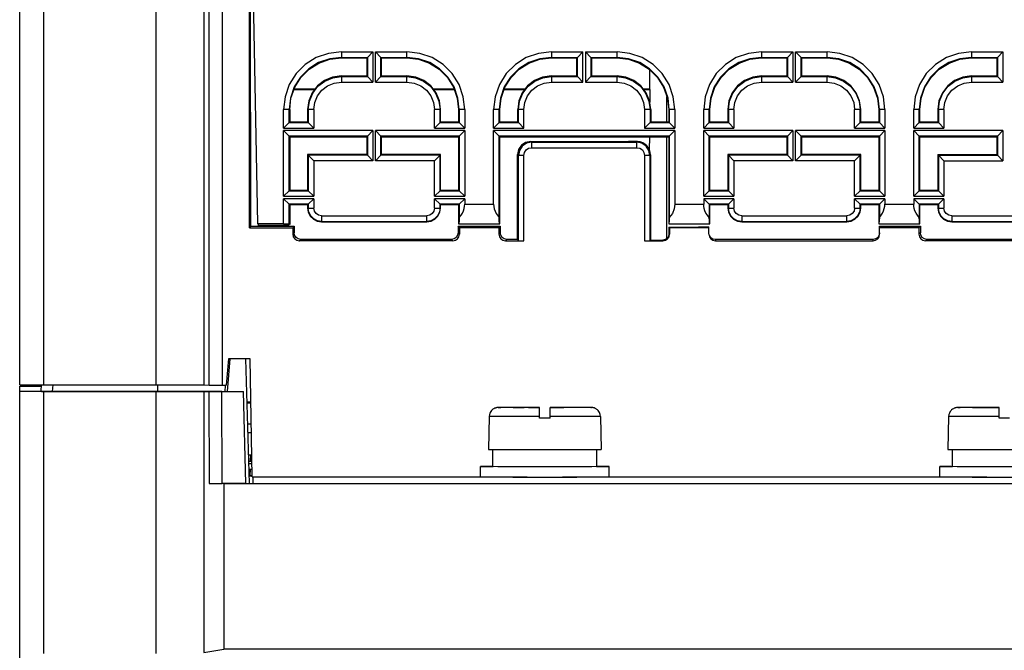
# Model space of a CAD drawing. Extents: x 0 to 420, y 0 to 297.
# Tile 5 of 24: x 191 to 217, y 44 to 61. Entities that reach past the tile are written whole.
import ezdxf

# ---------------------------------------------------------------- set-up
doc = ezdxf.new("R2010")
doc.units = 0
doc.header["$LTSCALE"] = 23.1
doc.layers.get('0').update_dxf_attribs({"linetype": 'CONTINUOUS'})

msp = doc.modelspace()

# ---------------------------------------------------------------- linework, layer by layer
at = {"color": 7, "linetype": 'CONTINUOUS'}
for p, q in [((194.138, 50.98), (194.138, 64.63)), ((195.411, 64.628), (195.411, 50.978)), ((195.55, 50.975), (195.55, 64.624)), ((195.899, 64.624), (195.899, 50.974)), ((196.628, 55.174), (196.628, 64.624)), ((196.646, 64.625), (196.655, 55.212)), ((196.852, 55.279), (196.733, 61.474)), ((190.503, 50.982), (190.503, 61.202)), ((191.142, 61.201), (191.142, 50.981)), ((199.078, 59.864), (199.078, 59.718)), ((199.078, 59.864), (199.918, 59.864)), ((199.918, 59.864), (199.772, 59.718)), ((199.918, 59.864), (199.918, 59.059)), ((199.988, 59.059), (199.988, 59.864)), ((199.988, 59.864), (200.134, 59.718)), ((199.988, 59.864), (200.828, 59.864)), ((200.828, 59.718), (200.828, 59.864)), ((204.678, 59.864), (204.678, 59.718)), ((204.678, 59.864), (205.518, 59.864)), ((205.518, 59.864), (205.372, 59.718)), ((205.518, 59.059), (205.518, 59.864)), ((205.588, 59.864), (205.588, 59.059)), ((205.734, 59.718), (205.588, 59.864)), ((205.588, 59.864), (206.428, 59.864)), ((206.428, 59.718), (206.428, 59.864)), ((210.278, 59.864), (210.278, 59.718)), ((210.278, 59.864), (211.118, 59.864)), ((211.118, 59.864), (210.972, 59.718)), ((211.118, 59.864), (211.118, 59.059)), ((211.188, 59.059), (211.188, 59.864)), ((211.188, 59.864), (211.334, 59.718)), ((211.188, 59.864), (212.028, 59.864)), ((212.028, 59.718), (212.028, 59.864)), ((215.878, 59.864), (215.878, 59.718)), ((215.878, 59.864), (216.718, 59.864)), ((216.718, 59.864), (216.572, 59.718)), ((216.718, 59.864), (216.718, 59.059)), ((199.078, 59.718), (199.772, 59.718)), ((199.079, 59.702), (199.755, 59.702)), ((199.755, 59.702), (199.772, 59.718)), ((199.755, 59.702), (199.755, 59.223)), ((199.772, 59.718), (199.772, 59.205)), ((200.134, 59.205), (200.134, 59.718)), ((200.151, 59.702), (200.134, 59.718)), ((200.134, 59.718), (200.828, 59.718)), ((200.151, 59.223), (200.151, 59.702)), ((200.151, 59.702), (200.827, 59.702)), ((200.828, 59.707), (200.828, 59.718)), ((204.678, 59.718), (205.372, 59.718)), ((204.679, 59.702), (205.355, 59.702)), ((205.355, 59.702), (205.372, 59.718)), ((205.355, 59.223), (205.355, 59.702)), ((205.372, 59.205), (205.372, 59.718)), ((205.734, 59.718), (205.734, 59.205)), ((205.751, 59.702), (205.734, 59.718)), ((205.734, 59.718), (206.428, 59.718)), ((205.751, 59.702), (205.751, 59.223)), ((205.751, 59.702), (206.427, 59.702)), ((206.428, 59.707), (206.428, 59.718)), ((210.278, 59.718), (210.972, 59.718)), ((210.279, 59.702), (210.955, 59.702)), ((210.955, 59.702), (210.972, 59.718)), ((210.955, 59.702), (210.955, 59.223)), ((210.972, 59.718), (210.972, 59.205)), ((211.334, 59.205), (211.334, 59.718)), ((211.351, 59.702), (211.334, 59.718)), ((211.334, 59.718), (212.028, 59.718)), ((211.351, 59.223), (211.351, 59.702)), ((211.351, 59.702), (212.027, 59.702)), ((212.028, 59.707), (212.028, 59.718)), ((215.878, 59.718), (216.572, 59.718)), ((215.879, 59.702), (216.555, 59.702)), ((216.555, 59.702), (216.572, 59.718)), ((216.555, 59.702), (216.555, 59.223)), ((216.572, 59.718), (216.572, 59.205)), ((207.303, 58.874), (207.307, 59.381)), ((199.078, 59.223), (199.078, 59.059)), ((199.078, 59.223), (199.755, 59.223)), ((199.078, 59.205), (199.772, 59.205)), ((199.772, 59.205), (199.755, 59.223)), ((199.772, 59.205), (199.918, 59.059)), ((200.134, 59.205), (199.988, 59.059)), ((200.134, 59.205), (200.151, 59.223)), ((200.134, 59.205), (200.828, 59.205)), ((200.151, 59.223), (200.828, 59.223)), ((200.828, 59.059), (200.828, 59.223)), ((204.678, 59.223), (204.678, 59.059)), ((204.678, 59.223), (205.355, 59.223)), ((204.678, 59.205), (205.372, 59.205)), ((205.372, 59.205), (205.355, 59.223)), ((205.372, 59.205), (205.518, 59.059)), ((205.734, 59.205), (205.588, 59.059)), ((205.734, 59.205), (205.751, 59.223)), ((205.734, 59.205), (206.428, 59.205)), ((205.751, 59.223), (206.428, 59.223)), ((206.428, 59.059), (206.428, 59.223)), ((210.278, 59.223), (210.278, 59.059)), ((210.278, 59.223), (210.955, 59.223)), ((210.278, 59.205), (210.972, 59.205)), ((210.972, 59.205), (210.955, 59.223)), ((210.972, 59.205), (211.118, 59.059)), ((211.334, 59.205), (211.188, 59.059)), ((211.334, 59.205), (211.351, 59.223)), ((211.334, 59.205), (212.028, 59.205)), ((211.351, 59.223), (212.028, 59.223)), ((212.028, 59.059), (212.028, 59.223)), ((215.878, 59.223), (215.878, 59.059)), ((215.878, 59.223), (216.555, 59.223)), ((215.878, 59.205), (216.572, 59.205)), ((216.572, 59.205), (216.555, 59.223)), ((216.572, 59.205), (216.718, 59.059)), ((197.815, 58.86), (198.366, 58.86)), ((198.377, 58.874), (197.82, 58.874)), ((199.078, 59.059), (199.918, 59.059)), ((199.988, 59.059), (200.828, 59.059)), ((202.085, 58.874), (201.529, 58.874)), ((201.54, 58.86), (202.091, 58.86)), ((203.415, 58.86), (203.966, 58.86)), ((203.977, 58.874), (203.42, 58.874)), ((204.678, 59.059), (205.518, 59.059)), ((205.588, 59.059), (206.428, 59.059)), ((207.303, 58.874), (207.129, 58.874)), ((207.14, 58.86), (207.303, 58.86)), ((207.303, 58.86), (207.3, 58.521)), ((210.278, 59.059), (211.118, 59.059)), ((211.188, 59.059), (212.028, 59.059)), ((215.878, 59.059), (216.718, 59.059)), ((207.758, 57.998), (207.758, 58.667)), ((197.538, 57.834), (197.538, 58.324)), ((197.684, 58.324), (197.538, 58.324)), ((197.695, 58.325), (197.684, 58.324)), ((197.684, 57.98), (197.684, 58.324)), ((197.701, 58.324), (197.701, 57.998)), ((198.18, 58.325), (198.18, 57.998)), ((198.197, 58.324), (198.18, 58.325)), ((198.197, 58.324), (198.197, 57.98)), ((198.343, 58.324), (198.197, 58.324)), ((198.343, 58.324), (198.343, 57.834)), ((201.563, 57.834), (201.563, 58.324)), ((201.709, 58.324), (201.563, 58.324)), ((201.726, 58.325), (201.709, 58.324)), ((201.709, 57.98), (201.709, 58.324)), ((201.726, 57.998), (201.726, 58.325)), ((202.205, 58.324), (202.205, 57.998)), ((202.222, 58.324), (202.222, 57.98)), ((202.368, 58.324), (202.222, 58.324)), ((202.368, 58.324), (202.368, 57.834)), ((203.138, 57.834), (203.138, 58.324)), ((203.284, 58.324), (203.138, 58.324)), ((203.295, 58.325), (203.284, 58.324)), ((203.284, 57.98), (203.284, 58.324)), ((203.301, 57.998), (203.301, 58.324)), ((203.78, 57.998), (203.78, 58.325)), ((203.797, 58.324), (203.78, 58.325)), ((203.797, 57.98), (203.797, 58.324)), ((203.943, 58.324), (203.797, 58.324)), ((203.943, 57.834), (203.943, 58.324)), ((207.163, 58.324), (207.163, 57.834)), ((207.309, 58.324), (207.163, 58.324)), ((207.326, 58.325), (207.309, 58.324)), ((207.309, 58.324), (207.309, 57.98)), ((207.326, 58.325), (207.326, 57.998)), ((207.805, 58.324), (207.805, 57.998)), ((207.822, 58.324), (207.822, 57.98)), ((207.968, 58.324), (207.822, 58.324)), ((207.968, 58.324), (207.968, 57.834)), ((208.738, 57.834), (208.738, 58.324)), ((208.884, 58.324), (208.738, 58.324)), ((208.895, 58.325), (208.884, 58.324)), ((208.884, 57.98), (208.884, 58.324)), ((208.901, 57.998), (208.901, 58.324)), ((209.38, 58.325), (209.38, 57.998)), ((209.397, 58.324), (209.38, 58.325)), ((209.397, 58.324), (209.397, 57.98)), ((209.543, 58.324), (209.397, 58.324)), ((209.543, 58.324), (209.543, 57.834)), ((212.763, 57.834), (212.763, 58.324)), ((212.909, 58.324), (212.763, 58.324)), ((212.926, 58.325), (212.909, 58.324)), ((212.909, 57.98), (212.909, 58.324)), ((212.926, 57.998), (212.926, 58.325)), ((213.405, 58.324), (213.405, 57.998)), ((213.422, 58.324), (213.422, 57.98)), ((213.568, 58.324), (213.422, 58.324)), ((213.568, 58.324), (213.568, 57.834)), ((214.338, 57.834), (214.338, 58.324)), ((214.484, 58.324), (214.338, 58.324)), ((214.495, 58.325), (214.484, 58.324)), ((214.484, 57.98), (214.484, 58.324)), ((214.501, 57.998), (214.501, 58.324)), ((214.98, 58.325), (214.98, 57.998)), ((214.997, 58.324), (214.98, 58.325)), ((214.997, 58.324), (214.997, 57.98)), ((215.143, 58.324), (214.997, 58.324)), ((215.143, 58.324), (215.143, 57.834)), ((197.684, 57.98), (197.538, 57.834)), ((197.538, 57.834), (198.343, 57.834)), ((197.538, 56.014), (197.538, 57.764)), ((197.538, 57.764), (197.684, 57.618)), ((199.918, 57.764), (197.538, 57.764)), ((197.701, 57.998), (197.684, 57.98)), ((197.684, 57.98), (198.197, 57.98)), ((197.701, 57.998), (198.18, 57.998)), ((198.197, 57.98), (198.18, 57.998)), ((198.197, 57.98), (198.343, 57.834)), ((199.918, 57.764), (199.772, 57.618)), ((199.918, 57.764), (199.918, 56.959)), ((199.988, 56.959), (199.988, 57.764)), ((199.988, 57.764), (200.134, 57.618)), ((202.368, 57.764), (199.988, 57.764)), ((201.709, 57.98), (201.563, 57.834)), ((201.563, 57.834), (202.368, 57.834)), ((201.709, 57.98), (201.726, 57.998)), ((201.709, 57.98), (202.222, 57.98)), ((201.726, 57.998), (202.205, 57.998)), ((202.205, 57.998), (202.222, 57.98)), ((202.368, 57.834), (202.222, 57.98)), ((202.368, 57.764), (202.222, 57.618)), ((202.368, 57.764), (202.368, 56.014)), ((203.284, 57.98), (203.138, 57.834)), ((203.138, 57.834), (203.943, 57.834)), ((203.138, 55.804), (203.138, 57.764)), ((203.138, 57.764), (203.284, 57.618)), ((207.968, 57.764), (203.138, 57.764)), ((203.301, 57.998), (203.284, 57.98)), ((203.284, 57.98), (203.797, 57.98)), ((203.301, 57.998), (203.78, 57.998)), ((203.797, 57.98), (203.78, 57.998)), ((203.797, 57.98), (203.943, 57.834)), ((207.309, 57.98), (207.163, 57.834)), ((207.163, 57.834), (207.968, 57.834)), ((207.309, 57.98), (207.326, 57.998)), ((207.309, 57.98), (207.822, 57.98)), ((207.326, 57.998), (207.805, 57.998)), ((207.805, 57.998), (207.822, 57.98)), ((207.968, 57.834), (207.822, 57.98)), ((207.968, 57.764), (207.822, 57.618)), ((207.968, 57.764), (207.968, 55.804)), ((208.884, 57.98), (208.738, 57.834)), ((208.738, 57.834), (209.543, 57.834)), ((208.738, 56.014), (208.738, 57.764)), ((208.738, 57.764), (208.884, 57.618)), ((211.118, 57.764), (208.738, 57.764)), ((208.901, 57.998), (208.884, 57.98)), ((208.884, 57.98), (209.397, 57.98)), ((208.901, 57.998), (209.38, 57.998)), ((209.397, 57.98), (209.38, 57.998)), ((209.397, 57.98), (209.543, 57.834)), ((211.118, 57.764), (210.972, 57.618)), ((211.118, 57.764), (211.118, 56.959)), ((211.188, 56.959), (211.188, 57.764)), ((211.188, 57.764), (211.334, 57.618)), ((213.568, 57.764), (211.188, 57.764)), ((212.909, 57.98), (212.763, 57.834)), ((212.763, 57.834), (213.568, 57.834)), ((212.909, 57.98), (212.926, 57.998)), ((212.909, 57.98), (213.422, 57.98)), ((212.926, 57.998), (213.405, 57.998)), ((213.405, 57.998), (213.422, 57.98)), ((213.568, 57.834), (213.422, 57.98)), ((213.568, 57.764), (213.422, 57.618)), ((213.568, 57.764), (213.568, 56.014)), ((214.484, 57.98), (214.338, 57.834)), ((214.338, 57.834), (215.143, 57.834)), ((214.338, 56.014), (214.338, 57.764)), ((214.338, 57.764), (214.484, 57.618)), ((216.718, 57.764), (214.338, 57.764)), ((214.501, 57.998), (214.484, 57.98)), ((214.484, 57.98), (214.997, 57.98)), ((214.501, 57.998), (214.98, 57.998)), ((214.997, 57.98), (214.98, 57.998)), ((214.997, 57.98), (215.143, 57.834)), ((216.718, 57.764), (216.572, 57.618)), ((216.718, 57.764), (216.718, 56.959)), ((197.684, 56.16), (197.684, 57.618)), ((197.701, 57.602), (197.684, 57.618)), ((199.772, 57.618), (197.684, 57.618)), ((197.701, 57.602), (197.701, 56.178)), ((197.701, 57.602), (199.755, 57.602)), ((199.772, 57.618), (199.755, 57.602)), ((199.755, 57.602), (199.755, 57.123)), ((199.772, 57.618), (199.772, 57.105)), ((200.134, 57.105), (200.134, 57.618)), ((200.134, 57.618), (200.151, 57.602)), ((202.222, 57.618), (200.134, 57.618)), ((200.151, 57.123), (200.151, 57.602)), ((200.151, 57.602), (202.205, 57.602)), ((202.205, 57.602), (202.222, 57.618)), ((202.205, 57.602), (202.205, 56.178)), ((202.222, 57.618), (202.222, 56.16)), ((203.284, 55.447), (203.284, 57.618)), ((203.301, 57.602), (203.284, 57.618)), ((207.822, 57.618), (203.284, 57.618)), ((203.301, 55.28), (203.301, 57.602)), ((203.301, 57.602), (207.805, 57.602)), ((207.292, 57.602), (207.289, 57.254)), ((207.758, 54.884), (207.758, 57.602)), ((207.805, 57.602), (207.822, 57.618)), ((207.805, 57.602), (207.805, 55.28)), ((207.822, 57.618), (207.822, 55.447)), ((208.884, 56.16), (208.884, 57.618)), ((208.901, 57.602), (208.884, 57.618)), ((210.972, 57.618), (208.884, 57.618)), ((208.901, 56.178), (208.901, 57.602)), ((208.901, 57.602), (210.955, 57.602)), ((210.972, 57.618), (210.955, 57.602)), ((210.955, 57.602), (210.955, 57.123)), ((210.972, 57.618), (210.972, 57.105)), ((211.334, 57.105), (211.334, 57.618)), ((211.334, 57.618), (211.351, 57.602)), ((213.422, 57.618), (211.334, 57.618)), ((211.351, 57.123), (211.351, 57.602)), ((211.351, 57.602), (213.405, 57.602)), ((213.405, 57.602), (213.422, 57.618)), ((213.405, 57.602), (213.405, 56.178)), ((213.422, 57.618), (213.422, 56.16)), ((214.484, 56.16), (214.484, 57.618)), ((214.501, 57.602), (214.484, 57.618)), ((216.572, 57.618), (214.484, 57.618)), ((214.501, 56.178), (214.501, 57.602)), ((214.501, 57.602), (216.555, 57.602)), ((216.572, 57.618), (216.555, 57.602)), ((216.555, 57.602), (216.555, 57.123)), ((216.572, 57.618), (216.572, 57.105)), ((204.149, 57.453), (204.126, 57.477)), ((204.126, 57.477), (206.73, 57.477)), ((204.149, 57.453), (204.149, 57.309)), ((204.149, 57.453), (206.957, 57.453)), ((204.149, 57.309), (206.957, 57.309)), ((206.973, 57.471), (206.957, 57.453)), ((206.957, 57.309), (206.957, 57.453)), ((198.18, 57.123), (198.18, 56.178)), ((198.197, 57.105), (198.18, 57.123)), ((199.755, 57.123), (198.18, 57.123)), ((198.197, 57.105), (198.197, 56.16)), ((198.197, 57.105), (198.343, 56.959)), ((199.772, 57.105), (198.197, 57.105)), ((199.772, 57.105), (199.755, 57.123)), ((199.772, 57.105), (199.918, 56.959)), ((200.134, 57.105), (199.988, 56.959)), ((200.134, 57.105), (200.151, 57.123)), ((201.709, 57.105), (200.134, 57.105)), ((201.726, 57.123), (200.151, 57.123)), ((201.709, 57.105), (201.563, 56.959)), ((201.709, 57.105), (201.726, 57.123)), ((201.709, 56.16), (201.709, 57.105)), ((201.726, 56.178), (201.726, 57.123)), ((203.775, 54.863), (203.776, 57.128)), ((203.776, 57.128), (203.799, 57.103)), ((203.799, 54.829), (203.799, 57.103)), ((203.943, 57.103), (203.799, 57.103)), ((203.943, 54.824), (203.943, 57.103)), ((207.163, 57.103), (207.163, 54.824)), ((207.307, 57.103), (207.163, 57.103)), ((207.318, 57.115), (207.307, 57.103)), ((207.307, 57.103), (207.307, 54.829)), ((207.318, 57.115), (207.319, 54.847)), ((209.38, 57.123), (209.38, 56.178)), ((209.397, 57.105), (209.38, 57.123)), ((210.955, 57.123), (209.38, 57.123)), ((209.397, 57.105), (209.397, 56.16)), ((209.397, 57.105), (209.543, 56.959)), ((210.972, 57.105), (209.397, 57.105)), ((210.972, 57.105), (210.955, 57.123)), ((210.972, 57.105), (211.118, 56.959)), ((211.334, 57.105), (211.188, 56.959)), ((211.334, 57.105), (211.351, 57.123)), ((212.909, 57.105), (211.334, 57.105)), ((212.926, 57.123), (211.351, 57.123)), ((212.909, 57.105), (212.763, 56.959)), ((212.909, 57.105), (212.926, 57.123)), ((212.909, 56.16), (212.909, 57.105)), ((212.926, 56.178), (212.926, 57.123)), ((214.98, 57.123), (214.98, 56.178)), ((214.997, 57.105), (214.98, 57.123)), ((214.98, 57.123), (216.555, 57.123)), ((214.997, 57.105), (214.997, 56.16)), ((214.997, 57.105), (215.143, 56.959)), ((214.997, 57.105), (216.572, 57.105)), ((216.572, 57.105), (216.555, 57.123)), ((216.572, 57.105), (216.718, 56.959)), ((198.343, 56.959), (198.343, 56.014)), ((199.918, 56.959), (198.343, 56.959)), ((201.563, 56.959), (199.988, 56.959)), ((201.563, 56.014), (201.563, 56.959)), ((209.543, 56.959), (209.543, 56.014)), ((211.118, 56.959), (209.543, 56.959)), ((212.763, 56.959), (211.188, 56.959)), ((212.763, 56.014), (212.763, 56.959)), ((215.143, 56.959), (215.143, 56.014)), ((215.143, 56.959), (216.718, 56.959)), ((197.701, 56.178), (197.684, 56.16)), ((197.701, 56.178), (198.18, 56.178)), ((198.197, 56.16), (198.18, 56.178)), ((201.709, 56.16), (201.726, 56.178)), ((201.726, 56.178), (202.205, 56.178)), ((202.205, 56.178), (202.222, 56.16)), ((208.901, 56.178), (208.884, 56.16)), ((208.901, 56.178), (209.38, 56.178)), ((209.397, 56.16), (209.38, 56.178)), ((212.909, 56.16), (212.926, 56.178)), ((212.926, 56.178), (213.405, 56.178)), ((213.405, 56.178), (213.422, 56.16)), ((214.501, 56.178), (214.484, 56.16)), ((214.501, 56.178), (214.98, 56.178)), ((214.997, 56.16), (214.98, 56.178)), ((197.538, 56.014), (197.684, 56.16)), ((197.538, 56.014), (198.343, 56.014)), ((197.538, 55.279), (197.538, 55.944)), ((197.684, 55.798), (197.538, 55.944)), ((198.343, 55.944), (197.538, 55.944)), ((197.684, 56.16), (198.197, 56.16)), ((198.197, 56.16), (198.343, 56.014)), ((198.197, 55.798), (198.343, 55.944)), ((198.343, 55.944), (198.343, 55.699)), ((201.709, 56.16), (201.563, 56.014)), ((201.563, 56.014), (202.368, 56.014)), ((201.563, 55.699), (201.563, 55.944)), ((201.709, 55.798), (201.563, 55.944)), ((202.368, 55.944), (201.563, 55.944)), ((201.709, 56.16), (202.222, 56.16)), ((202.368, 56.014), (202.222, 56.16)), ((202.222, 55.798), (202.368, 55.944)), ((202.368, 55.944), (202.368, 55.804)), ((208.738, 56.014), (208.884, 56.16)), ((208.738, 56.014), (209.543, 56.014)), ((208.738, 55.944), (208.738, 55.804)), ((208.884, 55.798), (208.738, 55.944)), ((209.543, 55.944), (208.738, 55.944)), ((208.884, 56.16), (209.397, 56.16)), ((209.397, 56.16), (209.543, 56.014)), ((209.397, 55.798), (209.543, 55.944)), ((209.543, 55.944), (209.543, 55.699)), ((212.909, 56.16), (212.763, 56.014)), ((212.763, 56.014), (213.568, 56.014)), ((212.763, 55.699), (212.763, 55.944)), ((212.909, 55.798), (212.763, 55.944)), ((213.568, 55.944), (212.763, 55.944)), ((212.909, 56.16), (213.422, 56.16)), ((213.568, 56.014), (213.422, 56.16)), ((213.422, 55.798), (213.568, 55.944)), ((213.568, 55.944), (213.568, 55.804)), ((214.338, 56.014), (214.484, 56.16)), ((214.338, 56.014), (215.143, 56.014)), ((214.338, 55.944), (214.338, 55.804)), ((214.484, 55.798), (214.338, 55.944)), ((215.143, 55.944), (214.338, 55.944)), ((214.484, 56.16), (214.997, 56.16)), ((214.997, 56.16), (215.143, 56.014)), ((214.997, 55.798), (215.143, 55.944)), ((215.143, 55.944), (215.143, 55.699)), ((197.684, 55.274), (197.684, 55.798)), ((197.701, 55.782), (197.684, 55.798)), ((198.197, 55.798), (197.684, 55.798)), ((197.701, 55.782), (197.701, 55.262)), ((198.18, 55.782), (197.701, 55.782)), ((198.197, 55.798), (198.18, 55.782)), ((198.18, 55.782), (198.18, 55.7)), ((198.18, 55.7), (198.197, 55.699)), ((198.197, 55.798), (198.197, 55.699)), ((198.197, 55.699), (198.343, 55.699)), ((201.563, 55.699), (201.709, 55.699)), ((201.709, 55.699), (201.709, 55.798)), ((201.709, 55.798), (201.726, 55.782)), ((202.222, 55.798), (201.709, 55.798)), ((201.709, 55.699), (201.726, 55.7)), ((201.726, 55.7), (201.726, 55.782)), ((202.205, 55.782), (201.726, 55.782)), ((202.205, 55.782), (202.222, 55.798)), ((202.205, 55.782), (202.205, 55.28)), ((202.222, 55.798), (202.222, 55.448)), ((202.368, 55.804), (203.138, 55.804)), ((207.968, 55.804), (208.738, 55.804)), ((208.884, 55.798), (208.884, 55.448)), ((208.901, 55.782), (208.884, 55.798)), ((209.397, 55.798), (208.884, 55.798)), ((208.901, 55.28), (208.901, 55.782)), ((209.38, 55.782), (208.901, 55.782)), ((209.397, 55.798), (209.38, 55.782)), ((209.38, 55.782), (209.38, 55.7)), ((209.38, 55.7), (209.397, 55.699)), ((209.397, 55.798), (209.397, 55.699)), ((209.397, 55.699), (209.543, 55.699)), ((212.763, 55.699), (212.909, 55.699)), ((212.909, 55.699), (212.909, 55.798)), ((212.909, 55.798), (212.926, 55.782)), ((213.422, 55.798), (212.909, 55.798)), ((212.909, 55.699), (212.926, 55.7)), ((212.926, 55.7), (212.926, 55.782)), ((213.405, 55.782), (212.926, 55.782)), ((213.405, 55.782), (213.422, 55.798)), ((213.405, 55.782), (213.405, 55.28)), ((213.422, 55.798), (213.422, 55.448)), ((213.568, 55.804), (214.338, 55.804)), ((214.484, 55.798), (214.484, 55.448)), ((214.501, 55.782), (214.484, 55.798)), ((214.997, 55.798), (214.484, 55.798)), ((214.501, 55.28), (214.501, 55.782)), ((214.98, 55.782), (214.501, 55.782)), ((214.997, 55.798), (214.98, 55.782)), ((214.98, 55.782), (214.98, 55.7)), ((214.98, 55.7), (214.997, 55.699)), ((214.997, 55.798), (214.997, 55.699)), ((214.997, 55.699), (215.143, 55.699)), ((198.553, 55.489), (198.553, 55.327)), ((198.553, 55.489), (201.353, 55.489)), ((201.353, 55.327), (201.353, 55.489)), ((209.753, 55.489), (209.753, 55.327)), ((209.753, 55.489), (212.553, 55.489)), ((212.553, 55.327), (212.553, 55.489)), ((215.353, 55.489), (215.353, 55.327)), ((215.353, 55.489), (218.153, 55.489)), ((196.655, 55.212), (196.628, 55.174)), ((196.628, 55.174), (197.783, 55.174)), ((196.655, 55.212), (197.82, 55.213)), ((196.852, 55.279), (196.874, 55.239)), ((197.538, 55.279), (196.852, 55.279)), ((196.875, 55.212), (196.874, 55.239)), ((196.874, 55.239), (197.669, 55.239)), ((197.538, 55.279), (197.684, 55.274)), ((197.669, 55.239), (197.687, 55.262)), ((197.669, 55.239), (197.669, 55.213)), ((197.701, 55.262), (197.684, 55.274)), ((197.82, 55.213), (197.783, 55.174)), ((197.783, 55.174), (197.783, 54.999)), ((197.82, 55.213), (197.82, 55.038)), ((198.553, 55.343), (201.353, 55.343)), ((198.553, 55.327), (201.353, 55.327)), ((202.191, 55.213), (202.191, 55.038)), ((202.228, 55.174), (202.191, 55.213)), ((202.191, 55.213), (203.315, 55.213)), ((202.205, 55.28), (203.301, 55.28)), ((202.205, 55.28), (202.205, 55.28)), ((202.228, 55.174), (202.228, 54.999)), ((203.278, 55.174), (202.228, 55.174)), ((203.315, 55.213), (203.278, 55.174)), ((203.278, 55.174), (203.278, 54.999)), ((203.301, 55.28), (203.301, 55.28)), ((203.315, 55.213), (203.315, 55.038)), ((207.805, 55.28), (207.805, 55.28)), ((207.805, 55.28), (208.901, 55.28)), ((207.811, 55.191), (207.811, 55)), ((207.828, 55.174), (207.811, 55.191)), ((207.828, 55.174), (207.828, 54.999)), ((208.878, 55.174), (207.828, 55.174)), ((208.878, 54.999), (208.878, 55.2)), ((208.901, 55.28), (208.901, 55.28)), ((209.753, 55.343), (212.553, 55.343)), ((209.753, 55.327), (212.553, 55.327)), ((213.405, 55.28), (213.405, 55.28)), ((213.405, 55.28), (214.501, 55.28)), ((213.428, 54.999), (213.428, 55.213)), ((213.428, 55.213), (214.515, 55.213)), ((214.478, 55.174), (213.428, 55.174)), ((214.515, 55.213), (214.478, 55.174)), ((214.478, 55.174), (214.478, 54.999)), ((214.501, 55.28), (214.501, 55.28)), ((214.515, 55.213), (214.515, 55.038)), ((215.353, 55.343), (218.153, 55.343)), ((215.353, 55.327), (218.153, 55.327)), ((197.82, 55.038), (197.783, 54.999)), ((197.958, 54.824), (197.995, 54.863)), ((202.016, 54.863), (197.995, 54.863)), ((202.016, 54.863), (202.053, 54.824)), ((202.228, 54.999), (202.191, 55.038)), ((203.315, 55.038), (203.278, 54.999)), ((203.453, 54.824), (203.49, 54.863)), ((203.776, 54.863), (203.49, 54.863)), ((203.775, 54.863), (203.799, 54.829)), ((207.811, 55), (207.828, 54.999)), ((213.253, 54.863), (209.255, 54.863)), ((213.253, 54.824), (213.253, 54.863)), ((214.515, 55.038), (214.478, 54.999)), ((214.653, 54.824), (214.69, 54.863)), ((218.816, 54.863), (214.69, 54.863)), ((202.053, 54.824), (197.958, 54.824)), ((203.453, 54.824), (203.943, 54.824)), ((203.799, 54.829), (203.943, 54.824)), ((207.163, 54.824), (207.307, 54.829)), ((207.163, 54.824), (207.653, 54.824)), ((207.319, 54.847), (207.307, 54.829)), ((207.653, 54.824), (207.653, 54.843)), ((209.053, 54.855), (209.053, 54.824)), ((209.053, 54.824), (213.253, 54.824)), ((218.853, 54.824), (214.653, 54.824)), ((196.07, 51.674), (196.008, 50.974)), ((196.042, 50.801), (196.117, 51.676)), ((196.643, 51.674), (196.07, 51.674)), ((196.627, 48.352), (196.532, 51.676)), ((196.698, 48.524), (196.643, 51.674)), ((190.503, 50.982), (190.534, 50.982)), ((190.503, 50.945), (190.552, 50.946)), ((190.503, 18.433), (190.503, 50.945)), ((190.552, 50.946), (190.688, 50.946)), ((190.94, 50.981), (191.142, 50.981)), ((191.067, 50.987), (191.063, 50.945)), ((191.079, 50.986), (191.063, 50.808)), ((191.142, 50.981), (194.138, 50.98)), ((191.381, 50.807), (191.396, 50.981)), ((194.187, 50.806), (194.188, 50.98)), ((195.411, 50.978), (195.55, 50.975)), ((195.983, 50.967), (195.969, 50.803)), ((194.138, 50.805), (191.063, 50.806)), ((191.142, 50.806), (191.142, 43.811)), ((191.381, 50.807), (194.187, 50.806)), ((194.138, 43.815), (194.138, 50.805)), ((195.411, 50.803), (195.411, 43.834)), ((195.544, 50.8), (195.411, 50.803)), ((195.544, 50.8), (195.55, 48.35)), ((195.899, 48.349), (195.893, 50.799)), ((195.893, 50.799), (196.467, 50.799)), ((195.969, 50.803), (196.042, 50.801)), ((196.042, 50.801), (196.467, 50.801)), ((196.531, 48.349), (196.467, 50.799)), ((196.663, 50.514), (196.565, 50.514)), ((196.664, 50.494), (196.565, 50.494)), ((203.266, 50.375), (203.26, 50.375)), ((203.263, 50.375), (203.279, 50.375)), ((203.279, 50.375), (203.266, 50.375)), ((203.279, 50.375), (203.327, 50.375)), ((203.342, 50.376), (203.301, 50.375)), ((203.415, 50.376), (203.327, 50.375)), ((203.545, 50.376), (203.406, 50.376)), ((203.685, 50.377), (203.517, 50.376)), ((203.655, 50.376), (203.952, 50.377)), ((204.065, 50.377), (203.89, 50.377)), ((204.363, 50.377), (203.995, 50.377)), ((204.065, 50.374), (204.065, 50.375)), ((204.065, 50.375), (204.363, 50.375)), ((204.363, 50.374), (204.065, 50.374)), ((204.176, 50.377), (204.363, 50.377)), ((204.363, 50.377), (204.363, 50.375)), ((204.363, 50.092), (204.363, 50.374)), ((204.643, 50.375), (204.643, 50.377)), ((204.643, 50.377), (205.012, 50.377)), ((204.643, 50.375), (204.94, 50.375)), ((204.643, 50.092), (204.643, 50.374)), ((204.94, 50.374), (204.643, 50.374)), ((204.94, 50.375), (204.94, 50.374)), ((205.237, 50.377), (204.984, 50.377)), ((205.409, 50.376), (205.212, 50.377)), ((205.566, 50.376), (205.365, 50.376)), ((205.653, 50.376), (205.494, 50.376)), ((205.719, 50.375), (205.599, 50.376)), ((205.732, 50.375), (205.678, 50.375)), ((205.727, 50.375), (205.743, 50.375)), ((215.516, 50.375), (215.51, 50.375)), ((215.513, 50.375), (215.529, 50.375)), ((215.529, 50.375), (215.516, 50.375)), ((215.529, 50.375), (215.577, 50.375)), ((215.592, 50.376), (215.551, 50.375)), ((215.665, 50.376), (215.577, 50.375)), ((215.795, 50.376), (215.656, 50.376)), ((215.935, 50.377), (215.767, 50.376)), ((215.905, 50.376), (216.202, 50.377)), ((216.14, 50.377), (216.378, 50.377)), ((216.613, 50.377), (216.315, 50.377)), ((216.315, 50.374), (216.315, 50.375)), ((216.315, 50.375), (216.613, 50.375)), ((216.613, 50.374), (216.315, 50.374)), ((216.613, 50.377), (216.613, 50.375)), ((216.613, 50.092), (216.613, 50.374)), ((196.673, 49.934), (196.581, 49.934)), ((203.018, 50.135), (202.998, 49.255)), ((204.363, 50.098), (204.643, 50.098)), ((204.643, 50.092), (204.363, 50.092)), ((205.988, 50.135), (206.008, 49.255)), ((215.268, 50.135), (215.248, 49.255)), ((216.613, 50.098), (216.893, 50.098)), ((216.893, 50.092), (216.613, 50.092)), ((196.588, 49.706), (196.677, 49.706)), ((196.605, 49.113), (196.688, 49.113)), ((196.658, 48.95), (196.663, 49.113)), ((203.12, 48.8), (203.12, 49.253)), ((205.378, 49.252), (205.605, 49.253)), ((205.883, 49.253), (205.883, 48.799)), ((215.37, 48.8), (215.37, 49.253)), ((196.611, 48.884), (196.692, 48.884)), ((196.628, 48.951), (196.628, 48.945)), ((196.628, 48.945), (196.691, 48.945)), ((196.616, 48.733), (196.694, 48.733)), ((196.651, 48.669), (196.618, 48.669)), ((196.621, 48.565), (196.698, 48.565)), ((196.648, 48.565), (196.653, 48.733)), ((202.788, 48.52), (202.788, 48.8)), ((202.958, 48.801), (203.12, 48.802)), ((203.12, 48.8), (203.123, 48.799)), ((203.878, 48.796), (203.628, 48.797)), ((206.048, 48.798), (205.883, 48.798)), ((206.218, 48.52), (206.218, 48.8)), ((215.038, 48.52), (215.038, 48.8)), ((215.208, 48.801), (215.37, 48.802)), ((215.37, 48.8), (215.373, 48.799)), ((216.128, 48.796), (215.878, 48.797)), ((195.945, 48.34), (195.55, 48.35)), ((196.531, 48.349), (195.899, 48.349)), ((195.945, 48.34), (195.945, 43.929)), ((237.56, 48.34), (195.945, 48.34)), ((196.698, 48.546), (196.621, 48.546)), ((196.698, 48.524), (202.788, 48.524)), ((196.715, 48.516), (196.715, 48.341)), ((204.034, 48.516), (196.715, 48.516)), ((200.739, 48.524), (200.91, 48.524)), ((201.092, 48.524), (201.263, 48.524)), ((203.646, 48.517), (203.936, 48.516)), ((216.284, 48.516), (204.972, 48.516)), ((205.07, 48.516), (205.359, 48.517)), ((206.218, 48.524), (206.708, 48.524)), ((209.298, 48.524), (215.038, 48.524)), ((215.896, 48.517), (216.186, 48.516)), ((195.411, 43.834), (195.945, 43.929)), ((237.56, 43.929), (195.945, 43.929))]:
    msp.add_line(p, q, dxfattribs=at)
for points in [[(199.078, 59.864), (198.734, 59.825), (198.408, 59.711), (198.117, 59.527), (197.874, 59.285), (197.691, 58.994), (197.577, 58.668), (197.538, 58.324)], [(202.368, 58.324), (202.329, 58.668), (202.215, 58.994), (202.032, 59.285), (201.789, 59.527), (201.498, 59.711), (201.172, 59.825), (200.828, 59.864)], [(204.678, 59.864), (204.334, 59.825), (204.008, 59.711), (203.717, 59.527), (203.474, 59.285), (203.291, 58.994), (203.177, 58.668), (203.138, 58.324)], [(207.968, 58.324), (207.929, 58.668), (207.815, 58.994), (207.632, 59.285), (207.389, 59.527), (207.098, 59.711), (206.772, 59.825), (206.428, 59.864)], [(210.278, 59.864), (209.934, 59.825), (209.608, 59.711), (209.317, 59.527), (209.074, 59.285), (208.891, 58.994), (208.777, 58.668), (208.738, 58.324)], [(213.568, 58.324), (213.529, 58.668), (213.415, 58.994), (213.232, 59.285), (212.989, 59.527), (212.698, 59.711), (212.372, 59.825), (212.028, 59.864)], [(215.878, 59.864), (215.534, 59.825), (215.208, 59.711), (214.917, 59.527), (214.674, 59.285), (214.491, 58.994), (214.377, 58.668), (214.338, 58.324)], [(199.078, 59.718), (198.768, 59.683), (198.473, 59.58), (198.209, 59.414), (197.988, 59.193), (197.822, 58.929), (197.719, 58.634), (197.684, 58.324)], [(197.701, 58.324), (197.736, 58.632), (197.838, 58.923), (198.002, 59.184), (198.219, 59.401), (198.48, 59.565), (198.771, 59.667), (199.079, 59.702)], [(199.079, 59.702), (199.078, 59.707), (199.078, 59.713), (199.078, 59.718)], [(200.827, 59.702), (200.827, 59.704), (200.827, 59.706), (200.828, 59.707)], [(200.827, 59.702), (201.135, 59.667), (201.426, 59.565), (201.687, 59.401), (201.904, 59.184), (202.068, 58.923), (202.17, 58.632), (202.205, 58.324)], [(202.222, 58.324), (202.187, 58.634), (202.084, 58.929), (201.918, 59.193), (201.697, 59.414), (201.433, 59.58), (201.138, 59.683), (200.828, 59.718)], [(204.678, 59.718), (204.368, 59.683), (204.073, 59.58), (203.809, 59.414), (203.588, 59.193), (203.422, 58.929), (203.319, 58.634), (203.284, 58.324)], [(203.301, 58.324), (203.336, 58.632), (203.438, 58.923), (203.602, 59.184), (203.819, 59.401), (204.08, 59.565), (204.371, 59.667), (204.679, 59.702)], [(204.679, 59.702), (204.678, 59.707), (204.678, 59.713), (204.678, 59.718)], [(206.427, 59.702), (206.427, 59.704), (206.427, 59.706), (206.428, 59.707)], [(206.427, 59.702), (206.735, 59.667), (207.026, 59.565), (207.287, 59.401), (207.504, 59.184), (207.668, 58.923), (207.77, 58.632), (207.805, 58.324)], [(207.822, 58.324), (207.787, 58.634), (207.684, 58.929), (207.518, 59.193), (207.297, 59.414), (207.033, 59.58), (206.738, 59.683), (206.428, 59.718)], [(210.278, 59.718), (209.968, 59.683), (209.673, 59.58), (209.409, 59.414), (209.188, 59.193), (209.022, 58.929), (208.919, 58.634), (208.884, 58.324)], [(208.901, 58.324), (208.936, 58.632), (209.038, 58.923), (209.202, 59.184), (209.419, 59.401), (209.68, 59.565), (209.971, 59.667), (210.279, 59.702)], [(210.279, 59.702), (210.278, 59.707), (210.278, 59.713), (210.278, 59.718)], [(212.027, 59.702), (212.027, 59.704), (212.027, 59.706), (212.028, 59.707)], [(212.027, 59.702), (212.335, 59.667), (212.626, 59.565), (212.887, 59.401), (213.104, 59.184), (213.268, 58.923), (213.37, 58.632), (213.405, 58.324)], [(213.422, 58.324), (213.387, 58.634), (213.284, 58.929), (213.118, 59.193), (212.897, 59.414), (212.633, 59.58), (212.338, 59.683), (212.028, 59.718)], [(215.878, 59.718), (215.568, 59.683), (215.273, 59.58), (215.009, 59.414), (214.788, 59.193), (214.622, 58.929), (214.519, 58.634), (214.484, 58.324)], [(214.501, 58.324), (214.536, 58.632), (214.638, 58.923), (214.802, 59.184), (215.019, 59.401), (215.28, 59.565), (215.571, 59.667), (215.879, 59.702)], [(215.879, 59.702), (215.878, 59.707), (215.878, 59.713), (215.878, 59.718)], [(199.078, 59.223), (198.845, 59.192), (198.629, 59.102), (198.443, 58.96), (198.301, 58.774), (198.211, 58.558), (198.18, 58.325)], [(198.197, 58.324), (198.227, 58.552), (198.315, 58.765), (198.455, 58.947), (198.637, 59.087), (198.85, 59.175), (199.078, 59.205)], [(201.726, 58.325), (201.695, 58.558), (201.605, 58.774), (201.463, 58.96), (201.277, 59.102), (201.061, 59.192), (200.828, 59.223)], [(200.828, 59.205), (201.056, 59.175), (201.268, 59.087), (201.451, 58.947), (201.591, 58.765), (201.679, 58.552), (201.709, 58.324)], [(204.678, 59.223), (204.445, 59.192), (204.229, 59.102), (204.043, 58.96), (203.901, 58.774), (203.811, 58.558), (203.78, 58.325)], [(203.797, 58.324), (203.827, 58.552), (203.915, 58.765), (204.055, 58.947), (204.237, 59.087), (204.45, 59.175), (204.678, 59.205)], [(207.326, 58.325), (207.295, 58.558), (207.205, 58.774), (207.063, 58.96), (206.877, 59.102), (206.661, 59.192), (206.428, 59.223)], [(206.428, 59.205), (206.656, 59.175), (206.868, 59.087), (207.051, 58.947), (207.191, 58.765), (207.279, 58.552), (207.309, 58.324)], [(210.278, 59.223), (210.045, 59.192), (209.829, 59.102), (209.643, 58.96), (209.501, 58.774), (209.411, 58.558), (209.38, 58.325)], [(209.397, 58.324), (209.427, 58.552), (209.515, 58.765), (209.655, 58.947), (209.837, 59.087), (210.05, 59.175), (210.278, 59.205)], [(212.926, 58.325), (212.895, 58.558), (212.805, 58.774), (212.663, 58.96), (212.477, 59.102), (212.261, 59.192), (212.028, 59.223)], [(212.028, 59.205), (212.256, 59.175), (212.468, 59.087), (212.651, 58.947), (212.791, 58.765), (212.879, 58.552), (212.909, 58.324)], [(215.878, 59.223), (215.645, 59.192), (215.429, 59.102), (215.243, 58.96), (215.101, 58.774), (215.011, 58.558), (214.98, 58.325)], [(214.997, 58.324), (215.027, 58.552), (215.115, 58.765), (215.255, 58.947), (215.437, 59.087), (215.65, 59.175), (215.878, 59.205)], [(198.343, 58.324), (198.368, 58.515), (198.442, 58.692), (198.558, 58.844), (198.71, 58.96), (198.887, 59.034), (199.078, 59.059)], [(200.828, 59.059), (201.019, 59.034), (201.196, 58.96), (201.348, 58.844), (201.464, 58.692), (201.538, 58.515), (201.563, 58.324)], [(203.943, 58.324), (203.968, 58.515), (204.042, 58.692), (204.158, 58.844), (204.31, 58.96), (204.487, 59.034), (204.678, 59.059)], [(206.428, 59.059), (206.619, 59.034), (206.796, 58.96), (206.948, 58.844), (207.064, 58.692), (207.138, 58.515), (207.163, 58.324)], [(209.543, 58.324), (209.568, 58.515), (209.642, 58.692), (209.758, 58.844), (209.91, 58.96), (210.087, 59.034), (210.278, 59.059)], [(212.028, 59.059), (212.219, 59.034), (212.396, 58.96), (212.548, 58.844), (212.664, 58.692), (212.738, 58.515), (212.763, 58.324)], [(215.143, 58.324), (215.168, 58.515), (215.242, 58.692), (215.358, 58.844), (215.51, 58.96), (215.687, 59.034), (215.878, 59.059)], [(197.701, 58.324), (197.699, 58.324), (197.697, 58.324), (197.695, 58.325)], [(202.205, 58.324), (202.211, 58.325), (202.216, 58.324), (202.222, 58.324)], [(203.301, 58.324), (203.299, 58.324), (203.297, 58.324), (203.295, 58.325)], [(207.805, 58.324), (207.811, 58.325), (207.816, 58.324), (207.822, 58.324)], [(208.901, 58.324), (208.899, 58.324), (208.897, 58.324), (208.895, 58.325)], [(213.405, 58.324), (213.411, 58.325), (213.416, 58.324), (213.422, 58.324)], [(214.501, 58.324), (214.499, 58.324), (214.497, 58.324), (214.495, 58.325)], [(204.126, 57.477), (203.991, 57.45), (203.879, 57.375), (203.803, 57.263), (203.776, 57.125)], [(204.149, 57.453), (204.015, 57.426), (203.902, 57.35), (203.826, 57.237), (203.799, 57.103)], [(203.943, 57.103), (203.959, 57.182), (204.003, 57.249), (204.07, 57.293), (204.149, 57.309)], [(206.973, 57.471), (206.887, 57.473), (206.806, 57.475), (206.73, 57.477)], [(207.307, 57.103), (207.28, 57.237), (207.204, 57.35), (207.091, 57.426), (206.957, 57.453)], [(206.957, 57.309), (207.036, 57.293), (207.103, 57.248), (207.147, 57.182), (207.163, 57.103)], [(207.318, 57.115), (207.312, 57.181), (207.293, 57.245), (207.263, 57.305), (207.222, 57.358), (207.171, 57.403), (207.112, 57.438), (207.045, 57.462), (206.973, 57.471)], [(198.18, 55.7), (198.198, 55.584), (198.251, 55.481), (198.334, 55.398), (198.437, 55.345), (198.553, 55.327)], [(198.553, 55.343), (198.443, 55.36), (198.344, 55.411), (198.265, 55.49), (198.214, 55.589), (198.197, 55.699)], [(198.553, 55.489), (198.472, 55.505), (198.404, 55.55), (198.359, 55.618), (198.343, 55.699)], [(201.353, 55.327), (201.469, 55.345), (201.572, 55.398), (201.655, 55.481), (201.707, 55.584), (201.726, 55.7)], [(201.709, 55.699), (201.692, 55.589), (201.641, 55.49), (201.562, 55.411), (201.463, 55.36), (201.353, 55.343)], [(201.563, 55.699), (201.547, 55.618), (201.501, 55.55), (201.434, 55.505), (201.353, 55.489)], [(202.222, 55.448), (202.27, 55.505), (202.307, 55.564), (202.335, 55.624), (202.353, 55.684), (202.364, 55.744), (202.368, 55.804)], [(203.138, 55.804), (203.154, 55.678), (203.202, 55.557), (203.284, 55.447)], [(207.968, 55.804), (207.952, 55.679), (207.904, 55.557), (207.822, 55.447)], [(208.884, 55.448), (208.836, 55.505), (208.799, 55.564), (208.771, 55.624), (208.752, 55.684), (208.742, 55.744), (208.738, 55.804)], [(209.38, 55.7), (209.398, 55.584), (209.451, 55.481), (209.534, 55.398), (209.637, 55.345), (209.753, 55.327)], [(209.753, 55.343), (209.643, 55.36), (209.544, 55.411), (209.465, 55.49), (209.414, 55.589), (209.397, 55.699)], [(209.753, 55.489), (209.672, 55.505), (209.604, 55.55), (209.559, 55.618), (209.543, 55.699)], [(212.553, 55.327), (212.669, 55.345), (212.772, 55.398), (212.855, 55.481), (212.907, 55.584), (212.926, 55.7)], [(212.909, 55.699), (212.892, 55.589), (212.841, 55.49), (212.762, 55.411), (212.663, 55.36), (212.553, 55.343)], [(212.763, 55.699), (212.747, 55.618), (212.701, 55.55), (212.634, 55.505), (212.553, 55.489)], [(213.422, 55.448), (213.47, 55.505), (213.507, 55.564), (213.535, 55.624), (213.553, 55.684), (213.564, 55.744), (213.568, 55.804)], [(214.484, 55.448), (214.436, 55.505), (214.399, 55.564), (214.371, 55.624), (214.352, 55.684), (214.342, 55.744), (214.338, 55.804)], [(214.98, 55.7), (214.998, 55.584), (215.051, 55.481), (215.134, 55.398), (215.237, 55.345), (215.353, 55.327)], [(215.353, 55.343), (215.243, 55.36), (215.144, 55.411), (215.065, 55.49), (215.014, 55.589), (214.997, 55.699)], [(215.353, 55.489), (215.272, 55.505), (215.204, 55.55), (215.159, 55.618), (215.143, 55.699)], [(202.222, 55.448), (202.217, 55.357), (202.211, 55.299), (202.205, 55.28)], [(203.301, 55.28), (203.295, 55.299), (203.289, 55.357), (203.284, 55.447)], [(207.822, 55.447), (207.817, 55.357), (207.811, 55.299), (207.805, 55.28)], [(208.901, 55.28), (208.895, 55.299), (208.889, 55.357), (208.884, 55.447)], [(213.422, 55.448), (213.417, 55.357), (213.411, 55.299), (213.405, 55.28)], [(214.501, 55.28), (214.495, 55.299), (214.489, 55.357), (214.484, 55.447)], [(207.811, 55.191), (207.876, 55.191), (207.94, 55.191), (208.003, 55.191)], [(208.003, 55.191), (208.305, 55.192), (208.597, 55.195), (208.878, 55.2)], [(197.783, 54.999), (197.796, 54.931), (197.834, 54.875), (197.89, 54.837), (197.958, 54.824)], [(197.995, 54.863), (197.927, 54.876), (197.871, 54.914), (197.833, 54.97), (197.82, 55.038)], [(202.191, 55.038), (202.178, 54.97), (202.14, 54.914), (202.084, 54.876), (202.016, 54.863)], [(202.053, 54.824), (202.12, 54.837), (202.177, 54.875), (202.214, 54.931), (202.228, 54.999)], [(203.278, 54.999), (203.291, 54.931), (203.329, 54.875), (203.385, 54.837), (203.453, 54.824)], [(203.49, 54.863), (203.422, 54.876), (203.366, 54.914), (203.328, 54.97), (203.315, 55.038)], [(207.811, 55), (207.799, 54.939), (207.765, 54.888), (207.714, 54.855), (207.653, 54.843)], [(207.653, 54.824), (207.72, 54.837), (207.777, 54.875), (207.814, 54.931), (207.828, 54.999)], [(208.878, 54.999), (208.891, 54.931), (208.929, 54.875), (208.985, 54.837), (209.053, 54.824)], [(209.053, 54.855), (208.983, 54.868), (208.927, 54.906), (208.89, 54.962), (208.883, 55)], [(209.255, 54.863), (209.192, 54.86), (209.124, 54.858), (209.053, 54.855)], [(213.253, 54.824), (213.32, 54.837), (213.377, 54.875), (213.414, 54.931), (213.428, 54.999)], [(213.377, 54.914), (213.32, 54.876), (213.253, 54.863)], [(213.428, 55.038), (213.414, 54.97), (213.377, 54.914)], [(214.478, 54.999), (214.491, 54.931), (214.529, 54.875), (214.585, 54.837), (214.653, 54.824)], [(214.69, 54.863), (214.622, 54.876), (214.566, 54.914), (214.528, 54.97), (214.515, 55.038)], [(207.319, 54.847), (207.428, 54.845), (207.539, 54.844), (207.653, 54.843)], [(190.534, 50.982), (190.623, 50.981), (190.762, 50.981), (190.94, 50.981)], [(190.688, 50.946), (190.892, 50.947), (191.063, 50.947)], [(194.138, 50.98), (194.519, 50.98), (194.859, 50.98), (195.134, 50.979), (195.323, 50.978), (195.411, 50.978)], [(195.55, 50.975), (195.585, 50.974), (195.662, 50.974), (195.771, 50.974), (196.008, 50.974)], [(191.063, 50.806), (190.889, 50.806), (190.686, 50.806), (190.551, 50.807), (190.503, 50.807)], [(191.063, 50.808), (191.087, 50.807), (191.154, 50.807), (191.256, 50.807), (191.381, 50.807)], [(195.411, 50.803), (195.323, 50.803), (195.134, 50.804), (194.859, 50.805), (194.519, 50.805), (194.138, 50.805)], [(194.187, 50.806), (194.72, 50.806), (195.196, 50.806), (195.581, 50.805), (195.846, 50.804), (195.969, 50.803)], [(195.893, 50.799), (195.765, 50.799), (195.657, 50.799), (195.58, 50.799), (195.544, 50.8)], [(203.26, 50.375), (203.257, 50.375), (203.254, 50.375), (203.25, 50.374), (203.244, 50.374), (203.236, 50.373), (203.227, 50.372), (203.213, 50.37), (203.196, 50.365), (203.185, 50.362), (203.17, 50.356), (203.144, 50.344), (203.12, 50.329), (203.099, 50.312), (203.082, 50.295), (203.061, 50.268), (203.038, 50.227), (203.025, 50.187), (203.018, 50.135)], [(204.363, 50.372), (204.166, 50.372), (203.978, 50.372), (203.803, 50.373), (203.648, 50.373), (203.514, 50.373), (203.406, 50.373), (203.327, 50.374), (203.279, 50.374), (203.263, 50.375)], [(205.743, 50.375), (205.727, 50.374), (205.678, 50.374), (205.599, 50.373), (205.492, 50.373), (205.358, 50.373), (205.202, 50.373), (205.028, 50.372), (204.84, 50.372), (204.643, 50.372)], [(205.988, 50.135), (205.98, 50.193), (205.962, 50.239), (205.942, 50.273), (205.922, 50.297), (205.905, 50.313), (205.891, 50.325), (205.879, 50.334), (205.849, 50.35), (205.815, 50.364), (205.797, 50.369), (205.787, 50.371), (205.781, 50.372), (205.771, 50.373), (205.761, 50.374), (205.755, 50.374), (205.75, 50.375), (205.747, 50.375), (205.744, 50.375), (205.74, 50.375), (205.732, 50.375)], [(215.51, 50.375), (215.507, 50.375), (215.504, 50.375), (215.5, 50.374), (215.494, 50.374), (215.486, 50.373), (215.477, 50.372), (215.463, 50.37), (215.446, 50.365), (215.435, 50.362), (215.42, 50.356), (215.394, 50.344), (215.37, 50.329), (215.349, 50.312), (215.332, 50.295), (215.311, 50.268), (215.288, 50.227), (215.275, 50.187), (215.268, 50.135)], [(216.613, 50.372), (216.416, 50.372), (216.228, 50.372), (216.053, 50.373), (215.898, 50.373), (215.764, 50.373), (215.656, 50.373), (215.577, 50.374), (215.529, 50.374), (215.513, 50.375)], [(204.363, 50.132), (204.147, 50.132), (203.939, 50.132), (203.743, 50.133), (203.563, 50.133), (203.404, 50.133), (203.269, 50.134), (203.161, 50.134), (203.082, 50.134), (203.034, 50.135), (203.018, 50.135)], [(205.988, 50.135), (205.972, 50.135), (205.924, 50.134), (205.845, 50.134), (205.736, 50.134), (205.601, 50.133), (205.442, 50.133), (205.263, 50.133), (205.067, 50.132), (204.859, 50.132), (204.643, 50.132)], [(216.613, 50.132), (216.397, 50.132), (216.189, 50.132), (215.993, 50.133), (215.813, 50.133), (215.654, 50.133), (215.519, 50.134), (215.411, 50.134), (215.332, 50.134), (215.284, 50.135), (215.268, 50.135)], [(202.998, 49.255), (203.015, 49.254), (203.065, 49.254)], [(203.065, 49.254), (203.147, 49.253), (203.259, 49.253), (203.4, 49.253), (203.565, 49.252)], [(203.565, 49.252), (203.75, 49.252), (203.953, 49.252), (204.167, 49.252), (204.39, 49.252), (204.615, 49.252), (204.837, 49.252), (205.052, 49.252), (205.254, 49.252), (205.378, 49.252)], [(205.605, 49.253), (205.745, 49.253), (205.858, 49.253)], [(205.858, 49.253), (205.941, 49.254), (205.991, 49.254), (206.008, 49.255)], [(215.248, 49.255), (215.265, 49.254), (215.315, 49.254)], [(215.315, 49.254), (215.397, 49.253), (215.509, 49.253), (215.65, 49.253), (215.815, 49.252)], [(215.815, 49.252), (216, 49.252), (216.203, 49.252), (216.417, 49.252), (216.64, 49.252), (216.865, 49.252), (217.087, 49.252), (217.302, 49.252), (217.504, 49.252), (217.628, 49.252)], [(202.788, 48.8), (202.807, 48.8), (202.864, 48.801), (202.958, 48.801)], [(203.247, 48.797), (203.087, 48.798), (202.959, 48.798), (202.865, 48.799), (202.807, 48.799), (202.788, 48.8)], [(203.628, 48.797), (203.435, 48.797), (203.247, 48.797)], [(205.572, 48.797), (205.36, 48.797), (205.13, 48.796), (204.885, 48.796), (204.632, 48.796), (204.376, 48.796), (204.122, 48.796), (203.878, 48.796)], [(205.883, 48.798), (205.76, 48.797), (205.572, 48.797)], [(205.883, 48.802), (206.047, 48.801), (206.141, 48.801), (206.199, 48.8), (206.218, 48.8)], [(206.218, 48.8), (206.199, 48.799), (206.142, 48.799), (206.048, 48.798)], [(215.038, 48.8), (215.057, 48.8), (215.114, 48.801), (215.208, 48.801)], [(215.497, 48.797), (215.337, 48.798), (215.209, 48.798), (215.115, 48.799), (215.057, 48.799), (215.038, 48.8)], [(215.878, 48.797), (215.685, 48.797), (215.497, 48.797)], [(217.822, 48.797), (217.61, 48.797), (217.38, 48.796), (217.135, 48.796), (216.882, 48.796), (216.626, 48.796), (216.372, 48.796), (216.128, 48.796)], [(195.55, 48.35), (195.585, 48.349), (195.662, 48.349), (195.771, 48.349), (195.899, 48.349)], [(203.936, 48.516), (204.121, 48.516), (204.374, 48.516), (204.63, 48.516), (204.884, 48.516), (205.07, 48.516)], [(216.186, 48.516), (216.371, 48.516), (216.624, 48.516), (216.88, 48.516), (217.134, 48.516), (217.32, 48.516)]]:
    msp.add_lwpolyline(points, dxfattribs=at)

doc.saveas('drawing.dxf')
